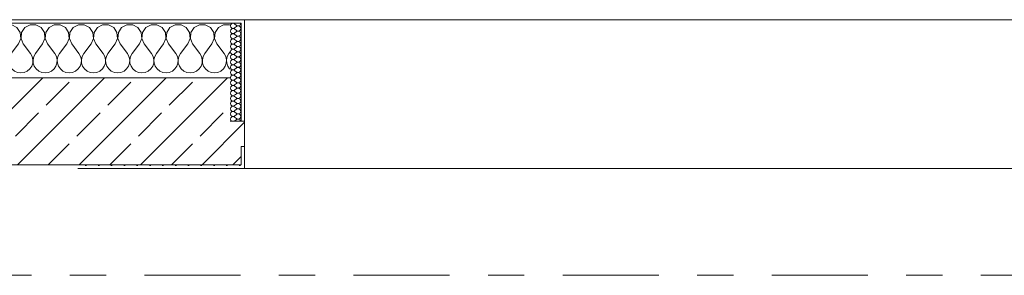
# Model space of a CAD drawing. Header units: metres. Extents: x -3.6 to 65.4, y -11 to 16.8.
# Tile 172 of 178: x 54.53 to 57.244, y 13.15 to 13.855. Entities that reach past the tile are written whole.
import ezdxf

# ---------------------------------------------------------------- set-up
doc = ezdxf.new("R2010")
doc.units = ezdxf.units.M
doc.header["$MEASUREMENT"] = 0
doc.linetypes.add('Strichlinie doppelt', pattern=[0.546806, 0.264583, -0.105833, 0.070556, -0.105833])
doc.layers.add('451 - Universal.Achsen Raster', color=7, linetype='Continuous')
doc.layers.add('604 - Struktur.Wand Aussen', color=7, linetype='Continuous')
pattern_1 = [(0, (0, 0), (0, 0.08660254), [0, -0.05]), (0, (0.025, 0.0433), (0, 0.08660254), [0, -0.05])]
pattern_2 = [(45, (0, 0), (-0.01767767, 0.01767767), [0, -0.025])]

# ---------------------------------------------------------------- blocks, each defined once
blk = doc.blocks.new('*X24')
at = {"layer": '604 - Struktur.Wand Aussen', "color": 7, "linetype": 'Continuous', "lineweight": 5}
for p, q in [((54.0252, 13.8407), (54.0109, 13.833)), ((54.0415, 13.8407), (54.0252, 13.8407)), ((54.0558, 13.833), (54.0415, 13.8407)), ((54.0919, 13.8407), (54.0776, 13.833)), ((54.1081, 13.8407), (54.0919, 13.8407)), ((54.1224, 13.833), (54.1081, 13.8407)), ((54.1585, 13.8407), (54.1442, 13.833)), ((54.1748, 13.8407), (54.1585, 13.8407)), ((54.1891, 13.833), (54.1748, 13.8407)), ((54.2252, 13.8407), (54.2109, 13.833)), ((54.2415, 13.8407), (54.2252, 13.8407)), ((54.2558, 13.833), (54.2415, 13.8407)), ((54.2919, 13.8407), (54.2776, 13.833)), ((54.3081, 13.8407), (54.2919, 13.8407)), ((54.3224, 13.833), (54.3081, 13.8407)), ((54.3585, 13.8407), (54.3442, 13.833)), ((54.3748, 13.8407), (54.3585, 13.8407)), ((54.3891, 13.833), (54.3748, 13.8407)), ((54.4252, 13.8407), (54.4109, 13.833)), ((54.4415, 13.8407), (54.4252, 13.8407)), ((54.4558, 13.833), (54.4415, 13.8407)), ((54.4919, 13.8407), (54.4776, 13.833)), ((54.5081, 13.8407), (54.4919, 13.8407)), ((54.5224, 13.833), (54.5081, 13.8407)), ((54.5585, 13.8407), (54.5442, 13.833)), ((54.5748, 13.8407), (54.5585, 13.8407)), ((54.5891, 13.833), (54.5748, 13.8407)), ((54.6252, 13.8407), (54.6109, 13.833)), ((54.6415, 13.8407), (54.6252, 13.8407)), ((54.6558, 13.833), (54.6415, 13.8407)), ((54.6919, 13.8407), (54.6776, 13.833)), ((54.7081, 13.8407), (54.6919, 13.8407)), ((54.7224, 13.833), (54.7081, 13.8407)), ((54.7585, 13.8407), (54.7442, 13.833)), ((54.7748, 13.8407), (54.7585, 13.8407)), ((54.7891, 13.833), (54.7748, 13.8407)), ((54.8252, 13.8407), (54.8109, 13.833)), ((54.8415, 13.8407), (54.8252, 13.8407)), ((54.8558, 13.833), (54.8415, 13.8407)), ((54.8919, 13.8407), (54.8776, 13.833)), ((54.9081, 13.8407), (54.8919, 13.8407)), ((54.9224, 13.833), (54.9081, 13.8407)), ((54.9585, 13.8407), (54.9442, 13.833)), ((54.9748, 13.8407), (54.9585, 13.8407)), ((54.9891, 13.833), (54.9748, 13.8407)), ((55.0252, 13.8407), (55.0109, 13.833)), ((55.0415, 13.8407), (55.0252, 13.8407)), ((55.0558, 13.833), (55.0415, 13.8407)), ((55.0919, 13.8407), (55.0776, 13.833)), ((55.1081, 13.8407), (55.0919, 13.8407)), ((55.11, 13.8397), (55.1081, 13.8407)), ((54.0109, 13.833), (54.005, 13.8241)), ((54.0648, 13.8195), (54.0558, 13.833)), ((54.0663, 13.8033), (54.0648, 13.8195)), ((54.0686, 13.8195), (54.067, 13.8033)), ((54.0776, 13.833), (54.0686, 13.8195)), ((54.1314, 13.8195), (54.1224, 13.833)), ((54.133, 13.8033), (54.1314, 13.8195)), ((54.1352, 13.8195), (54.1337, 13.8033)), ((54.1442, 13.833), (54.1352, 13.8195)), ((54.1981, 13.8195), (54.1891, 13.833)), ((54.1996, 13.8033), (54.1981, 13.8195)), ((54.2019, 13.8195), (54.2004, 13.8033)), ((54.2109, 13.833), (54.2019, 13.8195)), ((54.2648, 13.8195), (54.2558, 13.833)), ((54.2663, 13.8033), (54.2648, 13.8195)), ((54.2686, 13.8195), (54.267, 13.8033)), ((54.2776, 13.833), (54.2686, 13.8195)), ((54.3314, 13.8195), (54.3224, 13.833)), ((54.333, 13.8033), (54.3314, 13.8195)), ((54.3352, 13.8195), (54.3337, 13.8033)), ((54.3442, 13.833), (54.3352, 13.8195)), ((54.3981, 13.8195), (54.3891, 13.833)), ((54.3996, 13.8033), (54.3981, 13.8195)), ((54.4019, 13.8195), (54.4004, 13.8033)), ((54.4109, 13.833), (54.4019, 13.8195)), ((54.4648, 13.8195), (54.4558, 13.833)), ((54.4663, 13.8033), (54.4648, 13.8195)), ((54.4686, 13.8195), (54.467, 13.8033)), ((54.4776, 13.833), (54.4686, 13.8195)), ((54.5314, 13.8195), (54.5224, 13.833)), ((54.533, 13.8033), (54.5314, 13.8195)), ((54.5352, 13.8195), (54.5337, 13.8033)), ((54.5442, 13.833), (54.5352, 13.8195)), ((54.5981, 13.8195), (54.5891, 13.833)), ((54.5996, 13.8033), (54.5981, 13.8195)), ((54.6019, 13.8195), (54.6004, 13.8033)), ((54.6109, 13.833), (54.6019, 13.8195)), ((54.6648, 13.8195), (54.6558, 13.833)), ((54.6663, 13.8033), (54.6648, 13.8195)), ((54.6686, 13.8195), (54.667, 13.8033)), ((54.6776, 13.833), (54.6686, 13.8195)), ((54.7314, 13.8195), (54.7224, 13.833)), ((54.733, 13.8033), (54.7314, 13.8195)), ((54.7352, 13.8195), (54.7337, 13.8033)), ((54.7442, 13.833), (54.7352, 13.8195)), ((54.7981, 13.8195), (54.7891, 13.833)), ((54.7996, 13.8033), (54.7981, 13.8195)), ((54.8019, 13.8195), (54.8004, 13.8033)), ((54.8109, 13.833), (54.8019, 13.8195)), ((54.8648, 13.8195), (54.8558, 13.833)), ((54.8663, 13.8033), (54.8648, 13.8195)), ((54.8686, 13.8195), (54.867, 13.8033)), ((54.8776, 13.833), (54.8686, 13.8195)), ((54.9314, 13.8195), (54.9224, 13.833)), ((54.933, 13.8033), (54.9314, 13.8195)), ((54.9352, 13.8195), (54.9337, 13.8033)), ((54.9442, 13.833), (54.9352, 13.8195)), ((54.9981, 13.8195), (54.9891, 13.833)), ((54.9996, 13.8033), (54.9981, 13.8195)), ((55.0019, 13.8195), (55.0004, 13.8033)), ((55.0109, 13.833), (55.0019, 13.8195)), ((55.0648, 13.8195), (55.0558, 13.833)), ((55.0663, 13.8033), (55.0648, 13.8195)), ((55.0686, 13.8195), (55.067, 13.8033)), ((55.0776, 13.833), (55.0686, 13.8195)), ((54.005, 13.7923), (54.0067, 13.7883)), ((54.0067, 13.7883), (54.0267, 13.7617)), ((54.06, 13.7883), (54.04, 13.7617)), ((54.06, 13.7883), (54.0663, 13.8033)), ((54.067, 13.8033), (54.0733, 13.7883)), ((54.0733, 13.7883), (54.0933, 13.7617)), ((54.1267, 13.7883), (54.1067, 13.7617)), ((54.1267, 13.7883), (54.133, 13.8033)), ((54.1337, 13.8033), (54.14, 13.7883)), ((54.14, 13.7883), (54.16, 13.7617)), ((54.1933, 13.7883), (54.1733, 13.7617)), ((54.1933, 13.7883), (54.1996, 13.8033)), ((54.2004, 13.8033), (54.2067, 13.7883)), ((54.2067, 13.7883), (54.2267, 13.7617)), ((54.26, 13.7883), (54.24, 13.7617)), ((54.26, 13.7883), (54.2663, 13.8033)), ((54.267, 13.8033), (54.2733, 13.7883)), ((54.2733, 13.7883), (54.2933, 13.7617)), ((54.3267, 13.7883), (54.3067, 13.7617)), ((54.3267, 13.7883), (54.333, 13.8033)), ((54.3337, 13.8033), (54.34, 13.7883)), ((54.34, 13.7883), (54.36, 13.7617)), ((54.3933, 13.7883), (54.3733, 13.7617)), ((54.3933, 13.7883), (54.3996, 13.8033)), ((54.4004, 13.8033), (54.4067, 13.7883)), ((54.4067, 13.7883), (54.4267, 13.7617)), ((54.46, 13.7883), (54.44, 13.7617)), ((54.46, 13.7883), (54.4663, 13.8033)), ((54.467, 13.8033), (54.4733, 13.7883)), ((54.4733, 13.7883), (54.4933, 13.7617)), ((54.5267, 13.7883), (54.5067, 13.7617)), ((54.5267, 13.7883), (54.533, 13.8033)), ((54.5337, 13.8033), (54.54, 13.7883)), ((54.54, 13.7883), (54.56, 13.7617)), ((54.5933, 13.7883), (54.5733, 13.7617)), ((54.5933, 13.7883), (54.5996, 13.8033)), ((54.6004, 13.8033), (54.6067, 13.7883)), ((54.6067, 13.7883), (54.6267, 13.7617)), ((54.66, 13.7883), (54.64, 13.7617)), ((54.66, 13.7883), (54.6663, 13.8033)), ((54.667, 13.8033), (54.6733, 13.7883)), ((54.6733, 13.7883), (54.6933, 13.7617)), ((54.7267, 13.7883), (54.7067, 13.7617)), ((54.7267, 13.7883), (54.733, 13.8033)), ((54.7337, 13.8033), (54.74, 13.7883)), ((54.74, 13.7883), (54.76, 13.7617)), ((54.7933, 13.7883), (54.7733, 13.7617)), ((54.7933, 13.7883), (54.7996, 13.8033)), ((54.8004, 13.8033), (54.8067, 13.7883)), ((54.8067, 13.7883), (54.8267, 13.7617)), ((54.86, 13.7883), (54.84, 13.7617)), ((54.86, 13.7883), (54.8663, 13.8033)), ((54.867, 13.8033), (54.8733, 13.7883)), ((54.8733, 13.7883), (54.8933, 13.7617)), ((54.9267, 13.7883), (54.9067, 13.7617)), ((54.9267, 13.7883), (54.933, 13.8033)), ((54.9337, 13.8033), (54.94, 13.7883)), ((54.94, 13.7883), (54.96, 13.7617)), ((54.9933, 13.7883), (54.9733, 13.7617)), ((54.9933, 13.7883), (54.9996, 13.8033)), ((55.0004, 13.8033), (55.0067, 13.7883)), ((55.0067, 13.7883), (55.0267, 13.7617)), ((55.06, 13.7883), (55.04, 13.7617)), ((55.06, 13.7883), (55.0663, 13.8033)), ((55.067, 13.8033), (55.0733, 13.7883)), ((55.0733, 13.7883), (55.0933, 13.7617)), ((54.0311, 13.7536), (54.0267, 13.7617)), ((54.04, 13.7617), (54.0355, 13.7536)), ((54.0978, 13.7536), (54.0933, 13.7617)), ((54.1067, 13.7617), (54.1022, 13.7536)), ((54.1645, 13.7536), (54.16, 13.7617)), ((54.1733, 13.7617), (54.1689, 13.7536)), ((54.2311, 13.7536), (54.2267, 13.7617)), ((54.24, 13.7617), (54.2355, 13.7536)), ((54.2978, 13.7536), (54.2933, 13.7617)), ((54.3067, 13.7617), (54.3022, 13.7536)), ((54.3645, 13.7536), (54.36, 13.7617)), ((54.3733, 13.7617), (54.3689, 13.7536)), ((54.4311, 13.7536), (54.4267, 13.7617)), ((54.44, 13.7617), (54.4355, 13.7536)), ((54.4978, 13.7536), (54.4933, 13.7617)), ((54.5067, 13.7617), (54.5022, 13.7536)), ((54.5645, 13.7536), (54.56, 13.7617)), ((54.5733, 13.7617), (54.5689, 13.7536)), ((54.6311, 13.7536), (54.6267, 13.7617)), ((54.64, 13.7617), (54.6355, 13.7536)), ((54.6978, 13.7536), (54.6933, 13.7617)), ((54.7067, 13.7617), (54.7022, 13.7536)), ((54.7645, 13.7536), (54.76, 13.7617)), ((54.7733, 13.7617), (54.7689, 13.7536)), ((54.8311, 13.7536), (54.8267, 13.7617)), ((54.84, 13.7617), (54.8355, 13.7536)), ((54.8978, 13.7536), (54.8933, 13.7617)), ((54.9067, 13.7617), (54.9022, 13.7536)), ((54.9645, 13.7536), (54.96, 13.7617)), ((54.9733, 13.7617), (54.9689, 13.7536)), ((55.0311, 13.7536), (55.0267, 13.7617)), ((55.04, 13.7617), (55.0355, 13.7536)), ((55.0978, 13.7536), (55.0933, 13.7617)), ((55.1067, 13.7617), (55.1022, 13.7536)), ((55.11, 13.7661), (55.1067, 13.7617)), ((54.0298, 13.7268), (54.0328, 13.7355)), ((54.0332, 13.7447), (54.0311, 13.7536)), ((54.0328, 13.7355), (54.0332, 13.7447)), ((54.0355, 13.7536), (54.0335, 13.7447)), ((54.0335, 13.7447), (54.0339, 13.7355)), ((54.0339, 13.7355), (54.0369, 13.7268)), ((54.0965, 13.7268), (54.0994, 13.7355)), ((54.0999, 13.7447), (54.0978, 13.7536)), ((54.0994, 13.7355), (54.0999, 13.7447)), ((54.1022, 13.7536), (54.1001, 13.7447)), ((54.1001, 13.7447), (54.1006, 13.7355)), ((54.1006, 13.7355), (54.1035, 13.7268)), ((54.1631, 13.7268), (54.1661, 13.7355)), ((54.1665, 13.7447), (54.1645, 13.7536)), ((54.1661, 13.7355), (54.1665, 13.7447)), ((54.1689, 13.7536), (54.1668, 13.7447)), ((54.1668, 13.7447), (54.1672, 13.7355)), ((54.1672, 13.7355), (54.1702, 13.7268)), ((54.2298, 13.7268), (54.2328, 13.7355)), ((54.2332, 13.7447), (54.2311, 13.7536)), ((54.2328, 13.7355), (54.2332, 13.7447)), ((54.2355, 13.7536), (54.2335, 13.7447)), ((54.2335, 13.7447), (54.2339, 13.7355)), ((54.2339, 13.7355), (54.2369, 13.7268)), ((54.2965, 13.7268), (54.2994, 13.7355)), ((54.2999, 13.7447), (54.2978, 13.7536)), ((54.2994, 13.7355), (54.2999, 13.7447)), ((54.3022, 13.7536), (54.3001, 13.7447)), ((54.3001, 13.7447), (54.3006, 13.7355)), ((54.3006, 13.7355), (54.3035, 13.7268)), ((54.3631, 13.7268), (54.3661, 13.7355)), ((54.3665, 13.7447), (54.3645, 13.7536)), ((54.3661, 13.7355), (54.3665, 13.7447)), ((54.3689, 13.7536), (54.3668, 13.7447)), ((54.3668, 13.7447), (54.3672, 13.7355)), ((54.3672, 13.7355), (54.3702, 13.7268)), ((54.4298, 13.7268), (54.4328, 13.7355)), ((54.4332, 13.7447), (54.4311, 13.7536)), ((54.4328, 13.7355), (54.4332, 13.7447)), ((54.4355, 13.7536), (54.4335, 13.7447)), ((54.4335, 13.7447), (54.4339, 13.7355)), ((54.4339, 13.7355), (54.4369, 13.7268)), ((54.4965, 13.7268), (54.4994, 13.7355)), ((54.4999, 13.7447), (54.4978, 13.7536)), ((54.4994, 13.7355), (54.4999, 13.7447)), ((54.5022, 13.7536), (54.5001, 13.7447)), ((54.5001, 13.7447), (54.5006, 13.7355)), ((54.5006, 13.7355), (54.5035, 13.7268)), ((54.5631, 13.7268), (54.5661, 13.7355)), ((54.5665, 13.7447), (54.5645, 13.7536)), ((54.5661, 13.7355), (54.5665, 13.7447)), ((54.5689, 13.7536), (54.5668, 13.7447)), ((54.5668, 13.7447), (54.5672, 13.7355)), ((54.5672, 13.7355), (54.5702, 13.7268)), ((54.6298, 13.7268), (54.6328, 13.7355)), ((54.6332, 13.7447), (54.6311, 13.7536)), ((54.6328, 13.7355), (54.6332, 13.7447)), ((54.6355, 13.7536), (54.6335, 13.7447)), ((54.6335, 13.7447), (54.6339, 13.7355)), ((54.6339, 13.7355), (54.6369, 13.7268)), ((54.6965, 13.7268), (54.6994, 13.7355)), ((54.6999, 13.7447), (54.6978, 13.7536)), ((54.6994, 13.7355), (54.6999, 13.7447)), ((54.7022, 13.7536), (54.7001, 13.7447)), ((54.7001, 13.7447), (54.7006, 13.7355)), ((54.7006, 13.7355), (54.7035, 13.7268)), ((54.7631, 13.7268), (54.7661, 13.7355)), ((54.7665, 13.7447), (54.7645, 13.7536)), ((54.7661, 13.7355), (54.7665, 13.7447)), ((54.7689, 13.7536), (54.7668, 13.7447)), ((54.7668, 13.7447), (54.7672, 13.7355)), ((54.7672, 13.7355), (54.7702, 13.7268)), ((54.8298, 13.7268), (54.8328, 13.7355)), ((54.8332, 13.7447), (54.8311, 13.7536)), ((54.8328, 13.7355), (54.8332, 13.7447)), ((54.8355, 13.7536), (54.8335, 13.7447)), ((54.8335, 13.7447), (54.8339, 13.7355)), ((54.8339, 13.7355), (54.8369, 13.7268)), ((54.8965, 13.7268), (54.8994, 13.7355)), ((54.8999, 13.7447), (54.8978, 13.7536)), ((54.8994, 13.7355), (54.8999, 13.7447)), ((54.9022, 13.7536), (54.9001, 13.7447)), ((54.9001, 13.7447), (54.9006, 13.7355)), ((54.9006, 13.7355), (54.9035, 13.7268)), ((54.9631, 13.7268), (54.9661, 13.7355)), ((54.9665, 13.7447), (54.9645, 13.7536)), ((54.9661, 13.7355), (54.9665, 13.7447)), ((54.9689, 13.7536), (54.9668, 13.7447)), ((54.9668, 13.7447), (54.9672, 13.7355)), ((54.9672, 13.7355), (54.9702, 13.7268)), ((55.0298, 13.7268), (55.0328, 13.7355)), ((55.0332, 13.7447), (55.0311, 13.7536)), ((55.0328, 13.7355), (55.0332, 13.7447)), ((55.0355, 13.7536), (55.0335, 13.7447)), ((55.0335, 13.7447), (55.0339, 13.7355)), ((55.0339, 13.7355), (55.0369, 13.7268)), ((55.0965, 13.7268), (55.0994, 13.7355)), ((55.0999, 13.7447), (55.0978, 13.7536)), ((55.0994, 13.7355), (55.0999, 13.7447)), ((55.1022, 13.7536), (55.1001, 13.7447)), ((55.1001, 13.7447), (55.1006, 13.7355)), ((55.1006, 13.7355), (55.1035, 13.7268)), ((54.005, 13.709), (54.0091, 13.7096)), ((54.0091, 13.7096), (54.0175, 13.7133)), ((54.0175, 13.7133), (54.0246, 13.7192)), ((54.0246, 13.7192), (54.0298, 13.7268)), ((54.0369, 13.7268), (54.0421, 13.7192)), ((54.0421, 13.7192), (54.0491, 13.7133)), ((54.0491, 13.7133), (54.0576, 13.7096)), ((54.0576, 13.7096), (54.0667, 13.7083)), ((54.0667, 13.7083), (54.0758, 13.7096)), ((54.0758, 13.7096), (54.0842, 13.7133)), ((54.0842, 13.7133), (54.0913, 13.7192)), ((54.0913, 13.7192), (54.0965, 13.7268)), ((54.1035, 13.7268), (54.1087, 13.7192)), ((54.1087, 13.7192), (54.1158, 13.7133)), ((54.1158, 13.7133), (54.1242, 13.7096)), ((54.1242, 13.7096), (54.1333, 13.7083)), ((54.1333, 13.7083), (54.1424, 13.7096)), ((54.1424, 13.7096), (54.1509, 13.7133)), ((54.1509, 13.7133), (54.1579, 13.7192)), ((54.1579, 13.7192), (54.1631, 13.7268)), ((54.1702, 13.7268), (54.1754, 13.7192)), ((54.1754, 13.7192), (54.1825, 13.7133)), ((54.1825, 13.7133), (54.1909, 13.7096)), ((54.1909, 13.7096), (54.2, 13.7083)), ((54.2, 13.7083), (54.2091, 13.7096)), ((54.2091, 13.7096), (54.2175, 13.7133)), ((54.2175, 13.7133), (54.2246, 13.7192)), ((54.2246, 13.7192), (54.2298, 13.7268)), ((54.2369, 13.7268), (54.2421, 13.7192)), ((54.2421, 13.7192), (54.2491, 13.7133)), ((54.2491, 13.7133), (54.2576, 13.7096)), ((54.2576, 13.7096), (54.2667, 13.7083)), ((54.2667, 13.7083), (54.2758, 13.7096)), ((54.2758, 13.7096), (54.2842, 13.7133)), ((54.2842, 13.7133), (54.2913, 13.7192)), ((54.2913, 13.7192), (54.2965, 13.7268)), ((54.3035, 13.7268), (54.3087, 13.7192)), ((54.3087, 13.7192), (54.3158, 13.7133)), ((54.3158, 13.7133), (54.3242, 13.7096)), ((54.3242, 13.7096), (54.3333, 13.7083)), ((54.3333, 13.7083), (54.3424, 13.7096)), ((54.3424, 13.7096), (54.3509, 13.7133)), ((54.3509, 13.7133), (54.3579, 13.7192)), ((54.3579, 13.7192), (54.3631, 13.7268)), ((54.3702, 13.7268), (54.3754, 13.7192)), ((54.3754, 13.7192), (54.3825, 13.7133)), ((54.3825, 13.7133), (54.3909, 13.7096)), ((54.3909, 13.7096), (54.4, 13.7083)), ((54.4, 13.7083), (54.4091, 13.7096)), ((54.4091, 13.7096), (54.4175, 13.7133)), ((54.4175, 13.7133), (54.4246, 13.7192)), ((54.4246, 13.7192), (54.4298, 13.7268)), ((54.4369, 13.7268), (54.4421, 13.7192)), ((54.4421, 13.7192), (54.4491, 13.7133)), ((54.4491, 13.7133), (54.4576, 13.7096)), ((54.4576, 13.7096), (54.4667, 13.7083)), ((54.4667, 13.7083), (54.4758, 13.7096)), ((54.4758, 13.7096), (54.4842, 13.7133)), ((54.4842, 13.7133), (54.4913, 13.7192)), ((54.4913, 13.7192), (54.4965, 13.7268)), ((54.5035, 13.7268), (54.5087, 13.7192)), ((54.5087, 13.7192), (54.5158, 13.7133)), ((54.5158, 13.7133), (54.5242, 13.7096)), ((54.5242, 13.7096), (54.5333, 13.7083)), ((54.5333, 13.7083), (54.5424, 13.7096)), ((54.5424, 13.7096), (54.5509, 13.7133)), ((54.5509, 13.7133), (54.5579, 13.7192)), ((54.5579, 13.7192), (54.5631, 13.7268)), ((54.5702, 13.7268), (54.5754, 13.7192)), ((54.5754, 13.7192), (54.5825, 13.7133)), ((54.5825, 13.7133), (54.5909, 13.7096)), ((54.5909, 13.7096), (54.6, 13.7083)), ((54.6, 13.7083), (54.6091, 13.7096)), ((54.6091, 13.7096), (54.6175, 13.7133)), ((54.6175, 13.7133), (54.6246, 13.7192)), ((54.6246, 13.7192), (54.6298, 13.7268)), ((54.6369, 13.7268), (54.6421, 13.7192)), ((54.6421, 13.7192), (54.6491, 13.7133)), ((54.6491, 13.7133), (54.6576, 13.7096)), ((54.6576, 13.7096), (54.6667, 13.7083)), ((54.6667, 13.7083), (54.6758, 13.7096)), ((54.6758, 13.7096), (54.6842, 13.7133)), ((54.6842, 13.7133), (54.6913, 13.7192)), ((54.6913, 13.7192), (54.6965, 13.7268)), ((54.7035, 13.7268), (54.7087, 13.7192)), ((54.7087, 13.7192), (54.7158, 13.7133)), ((54.7158, 13.7133), (54.7242, 13.7096)), ((54.7242, 13.7096), (54.7333, 13.7083)), ((54.7333, 13.7083), (54.7424, 13.7096)), ((54.7424, 13.7096), (54.7509, 13.7133)), ((54.7509, 13.7133), (54.7579, 13.7192)), ((54.7579, 13.7192), (54.7631, 13.7268)), ((54.7702, 13.7268), (54.7754, 13.7192)), ((54.7754, 13.7192), (54.7825, 13.7133)), ((54.7825, 13.7133), (54.7909, 13.7096)), ((54.7909, 13.7096), (54.8, 13.7083)), ((54.8, 13.7083), (54.8091, 13.7096)), ((54.8091, 13.7096), (54.8175, 13.7133)), ((54.8175, 13.7133), (54.8246, 13.7192)), ((54.8246, 13.7192), (54.8298, 13.7268)), ((54.8369, 13.7268), (54.8421, 13.7192)), ((54.8421, 13.7192), (54.8491, 13.7133)), ((54.8491, 13.7133), (54.8576, 13.7096)), ((54.8576, 13.7096), (54.8667, 13.7083)), ((54.8667, 13.7083), (54.8758, 13.7096)), ((54.8758, 13.7096), (54.8842, 13.7133)), ((54.8842, 13.7133), (54.8913, 13.7192)), ((54.8913, 13.7192), (54.8965, 13.7268)), ((54.9035, 13.7268), (54.9087, 13.7192)), ((54.9087, 13.7192), (54.9158, 13.7133)), ((54.9158, 13.7133), (54.9242, 13.7096)), ((54.9242, 13.7096), (54.9333, 13.7083)), ((54.9333, 13.7083), (54.9424, 13.7096)), ((54.9424, 13.7096), (54.9509, 13.7133)), ((54.9509, 13.7133), (54.9579, 13.7192)), ((54.9579, 13.7192), (54.9631, 13.7268)), ((54.9702, 13.7268), (54.9754, 13.7192)), ((54.9754, 13.7192), (54.9825, 13.7133)), ((54.9825, 13.7133), (54.9909, 13.7096)), ((54.9909, 13.7096), (55, 13.7083)), ((55, 13.7083), (55.0091, 13.7096)), ((55.0091, 13.7096), (55.0175, 13.7133)), ((55.0175, 13.7133), (55.0246, 13.7192)), ((55.0246, 13.7192), (55.0298, 13.7268)), ((55.0369, 13.7268), (55.0421, 13.7192)), ((55.0421, 13.7192), (55.0491, 13.7133)), ((55.0491, 13.7133), (55.0576, 13.7096)), ((55.0576, 13.7096), (55.0667, 13.7083)), ((55.0667, 13.7083), (55.0758, 13.7096)), ((55.0758, 13.7096), (55.0842, 13.7133)), ((55.0842, 13.7133), (55.0913, 13.7192)), ((55.0913, 13.7192), (55.0965, 13.7268)), ((55.1035, 13.7268), (55.1087, 13.7192)), ((55.1087, 13.7192), (55.11, 13.7181))]:
    blk.add_line(p, q, dxfattribs=at)
blk = doc.blocks.new('*X55')
at = {"layer": '604 - Struktur.Wand Aussen', "color": 7, "linetype": 'Continuous', "lineweight": 5}
for p, q in [((55.1118, 13.8416), (55.1107, 13.8379)), ((55.1147, 13.8442), (55.1118, 13.8416)), ((55.1185, 13.845), (55.1147, 13.8442)), ((55.1221, 13.8436), (55.1185, 13.845)), ((55.1221, 13.8436), (55.1279, 13.8393)), ((55.137, 13.8397), (55.1382, 13.8412)), ((55.1382, 13.8412), (55.139, 13.843)), ((55.139, 13.843), (55.1393, 13.845)), ((55.1107, 13.8379), (55.1118, 13.8341)), ((55.1118, 13.8273), (55.1107, 13.8236)), ((55.1107, 13.8236), (55.1118, 13.8198)), ((55.1118, 13.813), (55.1107, 13.8093)), ((55.1118, 13.8341), (55.1147, 13.8315)), ((55.1147, 13.83), (55.1118, 13.8273)), ((55.1118, 13.8198), (55.1147, 13.8172)), ((55.1147, 13.8157), (55.1118, 13.813)), ((55.1147, 13.8315), (55.1185, 13.8307)), ((55.1185, 13.8307), (55.1147, 13.83)), ((55.1147, 13.8172), (55.1185, 13.8165)), ((55.1185, 13.8164), (55.1147, 13.8157)), ((55.1185, 13.8307), (55.1221, 13.8321)), ((55.1221, 13.8293), (55.1185, 13.8307)), ((55.1185, 13.8165), (55.1221, 13.8179)), ((55.1221, 13.815), (55.1185, 13.8164)), ((55.1221, 13.8321), (55.1279, 13.8364)), ((55.1221, 13.8293), (55.1279, 13.825)), ((55.1221, 13.8179), (55.1279, 13.8221)), ((55.1221, 13.815), (55.1279, 13.8107)), ((55.1279, 13.8393), (55.1296, 13.8383)), ((55.1296, 13.8374), (55.1279, 13.8364)), ((55.1279, 13.825), (55.1296, 13.824)), ((55.1296, 13.8231), (55.1279, 13.8221)), ((55.1296, 13.8383), (55.1315, 13.8379)), ((55.1315, 13.8378), (55.1296, 13.8374)), ((55.1296, 13.824), (55.1315, 13.8236)), ((55.1315, 13.8235), (55.1296, 13.8231)), ((55.1315, 13.8379), (55.1335, 13.838)), ((55.1335, 13.8377), (55.1315, 13.8378)), ((55.1315, 13.8236), (55.1335, 13.8237)), ((55.1335, 13.8234), (55.1315, 13.8235)), ((55.1335, 13.838), (55.1353, 13.8386)), ((55.1353, 13.8371), (55.1335, 13.8377)), ((55.1335, 13.8237), (55.1353, 13.8243)), ((55.1353, 13.8228), (55.1335, 13.8234)), ((55.1353, 13.8386), (55.137, 13.8397)), ((55.137, 13.836), (55.1353, 13.8371)), ((55.1353, 13.8243), (55.137, 13.8254)), ((55.137, 13.8217), (55.1353, 13.8228)), ((55.1382, 13.8345), (55.137, 13.836)), ((55.137, 13.8254), (55.1382, 13.827)), ((55.1382, 13.8202), (55.137, 13.8217)), ((55.139, 13.8327), (55.1382, 13.8345)), ((55.1382, 13.827), (55.139, 13.8288)), ((55.139, 13.8184), (55.1382, 13.8202)), ((55.1382, 13.8127), (55.139, 13.8145)), ((55.1393, 13.8307), (55.139, 13.8327)), ((55.139, 13.8288), (55.1393, 13.8307)), ((55.1393, 13.8164), (55.139, 13.8184)), ((55.139, 13.8145), (55.1393, 13.8164)), ((55.1107, 13.8093), (55.1118, 13.8055)), ((55.1118, 13.7988), (55.1107, 13.795)), ((55.1107, 13.795), (55.1118, 13.7912)), ((55.1118, 13.8055), (55.1147, 13.8029)), ((55.1147, 13.8014), (55.1118, 13.7988)), ((55.1118, 13.7912), (55.1147, 13.7886)), ((55.1147, 13.7871), (55.1118, 13.7845)), ((55.1147, 13.8029), (55.1185, 13.8022)), ((55.1185, 13.8021), (55.1147, 13.8014)), ((55.1147, 13.7886), (55.1185, 13.7879)), ((55.1185, 13.7878), (55.1147, 13.7871)), ((55.1185, 13.8022), (55.1221, 13.8036)), ((55.1221, 13.8007), (55.1185, 13.8021)), ((55.1185, 13.7879), (55.1221, 13.7893)), ((55.1221, 13.7864), (55.1185, 13.7878)), ((55.1221, 13.8036), (55.1279, 13.8079)), ((55.1221, 13.8007), (55.1279, 13.7964)), ((55.1221, 13.7893), (55.1279, 13.7936)), ((55.1221, 13.7864), (55.1279, 13.7821)), ((55.1279, 13.8107), (55.1296, 13.8098)), ((55.1296, 13.8088), (55.1279, 13.8079)), ((55.1279, 13.7964), (55.1296, 13.7955)), ((55.1296, 13.7945), (55.1279, 13.7936)), ((55.1296, 13.8098), (55.1315, 13.8093)), ((55.1315, 13.8093), (55.1296, 13.8088)), ((55.1296, 13.7955), (55.1315, 13.795)), ((55.1315, 13.795), (55.1296, 13.7945)), ((55.1315, 13.8093), (55.1335, 13.8094)), ((55.1335, 13.8092), (55.1315, 13.8093)), ((55.1315, 13.795), (55.1335, 13.7951)), ((55.1335, 13.7949), (55.1315, 13.795)), ((55.1335, 13.8094), (55.1353, 13.81)), ((55.1353, 13.8085), (55.1335, 13.8092)), ((55.1335, 13.7951), (55.1353, 13.7958)), ((55.1353, 13.7942), (55.1335, 13.7949)), ((55.1353, 13.81), (55.137, 13.8112)), ((55.137, 13.8074), (55.1353, 13.8085)), ((55.1353, 13.7958), (55.137, 13.7969)), ((55.137, 13.7931), (55.1353, 13.7942)), ((55.137, 13.8112), (55.1382, 13.8127)), ((55.1382, 13.8059), (55.137, 13.8074)), ((55.137, 13.7969), (55.1382, 13.7984)), ((55.1382, 13.7916), (55.137, 13.7931)), ((55.139, 13.8041), (55.1382, 13.8059)), ((55.1382, 13.7984), (55.139, 13.8002)), ((55.139, 13.7898), (55.1382, 13.7916)), ((55.1382, 13.7841), (55.139, 13.7859)), ((55.1393, 13.8021), (55.139, 13.8041)), ((55.139, 13.8002), (55.1393, 13.8021)), ((55.1393, 13.7879), (55.139, 13.7898)), ((55.139, 13.7859), (55.1393, 13.7879)), ((55.1118, 13.7845), (55.1107, 13.7807)), ((55.1107, 13.7807), (55.1118, 13.777)), ((55.1118, 13.7702), (55.1107, 13.7664)), ((55.1107, 13.7664), (55.1118, 13.7627)), ((55.1118, 13.777), (55.1147, 13.7743)), ((55.1147, 13.7728), (55.1118, 13.7702)), ((55.1118, 13.7627), (55.1147, 13.76)), ((55.1147, 13.7743), (55.1185, 13.7736)), ((55.1185, 13.7735), (55.1147, 13.7728)), ((55.1147, 13.76), (55.1185, 13.7593)), ((55.1185, 13.7593), (55.1147, 13.7585)), ((55.1185, 13.7736), (55.1221, 13.775)), ((55.1221, 13.7721), (55.1185, 13.7735)), ((55.1185, 13.7593), (55.1221, 13.7607)), ((55.1221, 13.7579), (55.1185, 13.7593)), ((55.1221, 13.775), (55.1279, 13.7793)), ((55.1221, 13.7721), (55.1279, 13.7679)), ((55.1221, 13.7607), (55.1279, 13.765)), ((55.1279, 13.7821), (55.1296, 13.7812)), ((55.1296, 13.7802), (55.1279, 13.7793)), ((55.1279, 13.7679), (55.1296, 13.7669)), ((55.1296, 13.766), (55.1279, 13.765)), ((55.1296, 13.7812), (55.1315, 13.7807)), ((55.1315, 13.7807), (55.1296, 13.7802)), ((55.1296, 13.7669), (55.1315, 13.7665)), ((55.1315, 13.7664), (55.1296, 13.766)), ((55.1315, 13.7807), (55.1335, 13.7808)), ((55.1335, 13.7806), (55.1315, 13.7807)), ((55.1315, 13.7665), (55.1335, 13.7666)), ((55.1335, 13.7663), (55.1315, 13.7664)), ((55.1335, 13.7808), (55.1353, 13.7815)), ((55.1353, 13.78), (55.1335, 13.7806)), ((55.1335, 13.7666), (55.1353, 13.7672)), ((55.1353, 13.7657), (55.1335, 13.7663)), ((55.1353, 13.7815), (55.137, 13.7826)), ((55.137, 13.7788), (55.1353, 13.78)), ((55.1353, 13.7672), (55.137, 13.7683)), ((55.137, 13.7646), (55.1353, 13.7657)), ((55.137, 13.7826), (55.1382, 13.7841)), ((55.1382, 13.7773), (55.137, 13.7788)), ((55.137, 13.7683), (55.1382, 13.7698)), ((55.1382, 13.763), (55.137, 13.7646)), ((55.139, 13.7755), (55.1382, 13.7773)), ((55.1382, 13.7698), (55.139, 13.7716)), ((55.139, 13.7612), (55.1382, 13.763)), ((55.1393, 13.7736), (55.139, 13.7755)), ((55.139, 13.7716), (55.1393, 13.7736)), ((55.1393, 13.7593), (55.139, 13.7612)), ((55.139, 13.7573), (55.1393, 13.7593)), ((55.1118, 13.7559), (55.1107, 13.7521)), ((55.1107, 13.7521), (55.1118, 13.7484)), ((55.1118, 13.7416), (55.1107, 13.7379)), ((55.1107, 13.7379), (55.1118, 13.7341)), ((55.1147, 13.7585), (55.1118, 13.7559)), ((55.1118, 13.7484), (55.1147, 13.7458)), ((55.1147, 13.7442), (55.1118, 13.7416)), ((55.1118, 13.7341), (55.1147, 13.7315)), ((55.1147, 13.7458), (55.1185, 13.745)), ((55.1185, 13.745), (55.1147, 13.7442)), ((55.1185, 13.745), (55.1221, 13.7464)), ((55.1221, 13.7436), (55.1185, 13.745)), ((55.1185, 13.7307), (55.1221, 13.7321)), ((55.1221, 13.7579), (55.1279, 13.7536)), ((55.1221, 13.7464), (55.1279, 13.7507)), ((55.1221, 13.7436), (55.1279, 13.7393)), ((55.1221, 13.7321), (55.1279, 13.7364)), ((55.1279, 13.7536), (55.1296, 13.7526)), ((55.1296, 13.7517), (55.1279, 13.7507)), ((55.1279, 13.7393), (55.1296, 13.7383)), ((55.1296, 13.7374), (55.1279, 13.7364)), ((55.1296, 13.7526), (55.1315, 13.7522)), ((55.1315, 13.7521), (55.1296, 13.7517)), ((55.1296, 13.7383), (55.1315, 13.7379)), ((55.1315, 13.7378), (55.1296, 13.7374)), ((55.1315, 13.7522), (55.1335, 13.7523)), ((55.1335, 13.752), (55.1315, 13.7521)), ((55.1315, 13.7379), (55.1335, 13.738)), ((55.1335, 13.7377), (55.1315, 13.7378)), ((55.1335, 13.7523), (55.1353, 13.7529)), ((55.1353, 13.7514), (55.1335, 13.752)), ((55.1335, 13.738), (55.1353, 13.7386)), ((55.1353, 13.7371), (55.1335, 13.7377)), ((55.1353, 13.7529), (55.137, 13.754)), ((55.137, 13.7503), (55.1353, 13.7514)), ((55.1353, 13.7386), (55.137, 13.7397)), ((55.137, 13.736), (55.1353, 13.7371)), ((55.137, 13.754), (55.1382, 13.7555)), ((55.1382, 13.7488), (55.137, 13.7503)), ((55.137, 13.7397), (55.1382, 13.7412)), ((55.1382, 13.7345), (55.137, 13.736)), ((55.1382, 13.7555), (55.139, 13.7573)), ((55.139, 13.747), (55.1382, 13.7488)), ((55.1382, 13.7412), (55.139, 13.743)), ((55.139, 13.7327), (55.1382, 13.7345)), ((55.1393, 13.745), (55.139, 13.747)), ((55.139, 13.743), (55.1393, 13.745)), ((55.1393, 13.7307), (55.139, 13.7327)), ((55.1118, 13.7273), (55.1107, 13.7236)), ((55.1107, 13.7236), (55.1118, 13.7198)), ((55.1118, 13.713), (55.1107, 13.7093)), ((55.1107, 13.7093), (55.1118, 13.7055)), ((55.1147, 13.73), (55.1118, 13.7273)), ((55.1118, 13.7198), (55.1147, 13.7172)), ((55.1147, 13.7157), (55.1118, 13.713)), ((55.1118, 13.7055), (55.1147, 13.7029)), ((55.1147, 13.7315), (55.1185, 13.7307)), ((55.1185, 13.7307), (55.1147, 13.73)), ((55.1147, 13.7172), (55.1185, 13.7165)), ((55.1185, 13.7164), (55.1147, 13.7157)), ((55.1221, 13.7293), (55.1185, 13.7307)), ((55.1185, 13.7165), (55.1221, 13.7179)), ((55.1221, 13.715), (55.1185, 13.7164)), ((55.1221, 13.7293), (55.1279, 13.725)), ((55.1221, 13.7179), (55.1279, 13.7221)), ((55.1221, 13.715), (55.1279, 13.7107)), ((55.1221, 13.7036), (55.1279, 13.7079)), ((55.1279, 13.725), (55.1296, 13.724)), ((55.1296, 13.7231), (55.1279, 13.7221)), ((55.1279, 13.7107), (55.1296, 13.7098)), ((55.1296, 13.7088), (55.1279, 13.7079)), ((55.1296, 13.724), (55.1315, 13.7236)), ((55.1315, 13.7235), (55.1296, 13.7231)), ((55.1296, 13.7098), (55.1315, 13.7093)), ((55.1315, 13.7093), (55.1296, 13.7088)), ((55.1315, 13.7236), (55.1335, 13.7237)), ((55.1335, 13.7234), (55.1315, 13.7235)), ((55.1315, 13.7093), (55.1335, 13.7094)), ((55.1335, 13.7092), (55.1315, 13.7093)), ((55.1335, 13.7237), (55.1353, 13.7243)), ((55.1353, 13.7228), (55.1335, 13.7234)), ((55.1335, 13.7094), (55.1353, 13.71)), ((55.1353, 13.7085), (55.1335, 13.7092)), ((55.1353, 13.7243), (55.137, 13.7254)), ((55.137, 13.7217), (55.1353, 13.7228)), ((55.1353, 13.71), (55.137, 13.7112)), ((55.137, 13.7074), (55.1353, 13.7085)), ((55.137, 13.7254), (55.1382, 13.727)), ((55.1382, 13.7202), (55.137, 13.7217)), ((55.137, 13.7112), (55.1382, 13.7127)), ((55.1382, 13.7059), (55.137, 13.7074)), ((55.1382, 13.727), (55.139, 13.7288)), ((55.139, 13.7184), (55.1382, 13.7202)), ((55.1382, 13.7127), (55.139, 13.7145)), ((55.139, 13.7041), (55.1382, 13.7059)), ((55.139, 13.7288), (55.1393, 13.7307)), ((55.1393, 13.7164), (55.139, 13.7184)), ((55.139, 13.7145), (55.1393, 13.7164)), ((55.1118, 13.6988), (55.1107, 13.695)), ((55.1107, 13.695), (55.1118, 13.6912)), ((55.1118, 13.6845), (55.1107, 13.6807)), ((55.1107, 13.6807), (55.1118, 13.677)), ((55.1147, 13.7014), (55.1118, 13.6988)), ((55.1118, 13.6912), (55.1147, 13.6886)), ((55.1147, 13.6871), (55.1118, 13.6845)), ((55.1147, 13.7029), (55.1185, 13.7022)), ((55.1185, 13.7021), (55.1147, 13.7014)), ((55.1147, 13.6886), (55.1185, 13.6879)), ((55.1185, 13.6878), (55.1147, 13.6871)), ((55.1185, 13.7022), (55.1221, 13.7036)), ((55.1221, 13.7007), (55.1185, 13.7021)), ((55.1185, 13.6879), (55.1221, 13.6893)), ((55.1221, 13.6864), (55.1185, 13.6878)), ((55.1221, 13.7007), (55.1279, 13.6964)), ((55.1221, 13.6893), (55.1279, 13.6936)), ((55.1221, 13.6864), (55.1279, 13.6821)), ((55.1221, 13.675), (55.1279, 13.6793)), ((55.1279, 13.6964), (55.1296, 13.6955)), ((55.1296, 13.6945), (55.1279, 13.6936)), ((55.1279, 13.6821), (55.1296, 13.6812)), ((55.1296, 13.6802), (55.1279, 13.6793)), ((55.1296, 13.6955), (55.1315, 13.695)), ((55.1315, 13.695), (55.1296, 13.6945)), ((55.1296, 13.6812), (55.1315, 13.6807)), ((55.1315, 13.6807), (55.1296, 13.6802)), ((55.1315, 13.695), (55.1335, 13.6951)), ((55.1335, 13.6949), (55.1315, 13.695)), ((55.1315, 13.6807), (55.1335, 13.6808)), ((55.1335, 13.6806), (55.1315, 13.6807)), ((55.1335, 13.6951), (55.1353, 13.6958)), ((55.1353, 13.6942), (55.1335, 13.6949)), ((55.1335, 13.6808), (55.1353, 13.6815)), ((55.1353, 13.68), (55.1335, 13.6806)), ((55.1353, 13.6958), (55.137, 13.6969)), ((55.137, 13.6931), (55.1353, 13.6942)), ((55.1353, 13.6815), (55.137, 13.6826)), ((55.137, 13.6788), (55.1353, 13.68)), ((55.137, 13.6969), (55.1382, 13.6984)), ((55.1382, 13.6916), (55.137, 13.6931)), ((55.137, 13.6826), (55.1382, 13.6841)), ((55.1382, 13.6773), (55.137, 13.6788)), ((55.1382, 13.6984), (55.139, 13.7002)), ((55.139, 13.6898), (55.1382, 13.6916)), ((55.1382, 13.6841), (55.139, 13.6859)), ((55.1393, 13.7021), (55.139, 13.7041)), ((55.139, 13.7002), (55.1393, 13.7021)), ((55.1393, 13.6879), (55.139, 13.6898)), ((55.139, 13.6859), (55.1393, 13.6879)), ((55.1118, 13.6702), (55.1107, 13.6664)), ((55.1107, 13.6664), (55.1118, 13.6627)), ((55.1118, 13.6559), (55.1107, 13.6521)), ((55.1107, 13.6521), (55.1118, 13.6484)), ((55.1118, 13.677), (55.1147, 13.6743)), ((55.1147, 13.6728), (55.1118, 13.6702)), ((55.1118, 13.6627), (55.1147, 13.66)), ((55.1147, 13.6585), (55.1118, 13.6559)), ((55.1147, 13.6743), (55.1185, 13.6736)), ((55.1185, 13.6735), (55.1147, 13.6728)), ((55.1147, 13.66), (55.1185, 13.6593)), ((55.1185, 13.6593), (55.1147, 13.6585)), ((55.1185, 13.6736), (55.1221, 13.675)), ((55.1221, 13.6721), (55.1185, 13.6735)), ((55.1185, 13.6593), (55.1221, 13.6607)), ((55.1221, 13.6579), (55.1185, 13.6593)), ((55.1221, 13.6721), (55.1279, 13.6679)), ((55.1221, 13.6607), (55.1279, 13.665)), ((55.1221, 13.6579), (55.1279, 13.6536)), ((55.1221, 13.6464), (55.1279, 13.6507)), ((55.1279, 13.6679), (55.1296, 13.6669)), ((55.1296, 13.666), (55.1279, 13.665)), ((55.1279, 13.6536), (55.1296, 13.6526)), ((55.1296, 13.6517), (55.1279, 13.6507)), ((55.1296, 13.6669), (55.1315, 13.6665)), ((55.1315, 13.6664), (55.1296, 13.666)), ((55.1296, 13.6526), (55.1315, 13.6522)), ((55.1315, 13.6521), (55.1296, 13.6517)), ((55.1315, 13.6665), (55.1335, 13.6666)), ((55.1335, 13.6663), (55.1315, 13.6664)), ((55.1315, 13.6522), (55.1335, 13.6523)), ((55.1335, 13.652), (55.1315, 13.6521)), ((55.1335, 13.6666), (55.1353, 13.6672)), ((55.1353, 13.6657), (55.1335, 13.6663)), ((55.1335, 13.6523), (55.1353, 13.6529)), ((55.1353, 13.6514), (55.1335, 13.652)), ((55.1353, 13.6672), (55.137, 13.6683)), ((55.137, 13.6646), (55.1353, 13.6657)), ((55.1353, 13.6529), (55.137, 13.654)), ((55.137, 13.6503), (55.1353, 13.6514)), ((55.137, 13.6683), (55.1382, 13.6698)), ((55.1382, 13.663), (55.137, 13.6646)), ((55.137, 13.654), (55.1382, 13.6555)), ((55.1382, 13.6488), (55.137, 13.6503)), ((55.139, 13.6755), (55.1382, 13.6773)), ((55.1382, 13.6698), (55.139, 13.6716)), ((55.139, 13.6612), (55.1382, 13.663)), ((55.1382, 13.6555), (55.139, 13.6573)), ((55.1393, 13.6736), (55.139, 13.6755)), ((55.139, 13.6716), (55.1393, 13.6736)), ((55.1393, 13.6593), (55.139, 13.6612)), ((55.139, 13.6573), (55.1393, 13.6593)), ((55.1118, 13.6416), (55.1107, 13.6379)), ((55.1107, 13.6379), (55.1118, 13.6341)), ((55.1118, 13.6273), (55.1107, 13.6236)), ((55.1107, 13.6236), (55.1118, 13.6198)), ((55.1118, 13.6484), (55.1147, 13.6458)), ((55.1147, 13.6442), (55.1118, 13.6416)), ((55.1118, 13.6341), (55.1147, 13.6315)), ((55.1147, 13.63), (55.1118, 13.6273)), ((55.1147, 13.6458), (55.1185, 13.645)), ((55.1185, 13.645), (55.1147, 13.6442)), ((55.1147, 13.6315), (55.1185, 13.6307)), ((55.1185, 13.6307), (55.1147, 13.63)), ((55.1185, 13.645), (55.1221, 13.6464)), ((55.1221, 13.6436), (55.1185, 13.645)), ((55.1185, 13.6307), (55.1221, 13.6321)), ((55.1221, 13.6293), (55.1185, 13.6307)), ((55.1221, 13.6436), (55.1279, 13.6393)), ((55.1221, 13.6321), (55.1279, 13.6364)), ((55.1221, 13.6293), (55.1279, 13.625)), ((55.1279, 13.6393), (55.1296, 13.6383)), ((55.1296, 13.6374), (55.1279, 13.6364)), ((55.1279, 13.625), (55.1296, 13.624)), ((55.1296, 13.6231), (55.1279, 13.6221)), ((55.1296, 13.6383), (55.1315, 13.6379)), ((55.1315, 13.6378), (55.1296, 13.6374)), ((55.1296, 13.624), (55.1315, 13.6236)), ((55.1315, 13.6235), (55.1296, 13.6231)), ((55.1315, 13.6379), (55.1335, 13.638)), ((55.1335, 13.6377), (55.1315, 13.6378)), ((55.1315, 13.6236), (55.1335, 13.6237)), ((55.1335, 13.6234), (55.1315, 13.6235)), ((55.1335, 13.638), (55.1353, 13.6386)), ((55.1353, 13.6371), (55.1335, 13.6377)), ((55.1335, 13.6237), (55.1353, 13.6243)), ((55.1353, 13.6228), (55.1335, 13.6234)), ((55.1353, 13.6386), (55.137, 13.6397)), ((55.137, 13.636), (55.1353, 13.6371)), ((55.1353, 13.6243), (55.137, 13.6254)), ((55.137, 13.6397), (55.1382, 13.6412)), ((55.1382, 13.6345), (55.137, 13.636)), ((55.137, 13.6254), (55.1382, 13.627)), ((55.139, 13.647), (55.1382, 13.6488)), ((55.1382, 13.6412), (55.139, 13.643)), ((55.139, 13.6327), (55.1382, 13.6345)), ((55.1382, 13.627), (55.139, 13.6288)), ((55.1393, 13.645), (55.139, 13.647)), ((55.139, 13.643), (55.1393, 13.645)), ((55.1393, 13.6307), (55.139, 13.6327)), ((55.139, 13.6288), (55.1393, 13.6307)), ((55.1118, 13.613), (55.1107, 13.6093)), ((55.1107, 13.6093), (55.1118, 13.6055)), ((55.1118, 13.5988), (55.1107, 13.595)), ((55.1118, 13.6198), (55.1147, 13.6172)), ((55.1147, 13.6157), (55.1118, 13.613)), ((55.1118, 13.6055), (55.1147, 13.6029)), ((55.1147, 13.6014), (55.1118, 13.5988)), ((55.1147, 13.6172), (55.1185, 13.6165)), ((55.1185, 13.6164), (55.1147, 13.6157)), ((55.1147, 13.6029), (55.1185, 13.6022)), ((55.1185, 13.6021), (55.1147, 13.6014)), ((55.1185, 13.6165), (55.1221, 13.6179)), ((55.1221, 13.615), (55.1185, 13.6164)), ((55.1185, 13.6022), (55.1221, 13.6036)), ((55.1221, 13.6007), (55.1185, 13.6021)), ((55.1221, 13.6179), (55.1279, 13.6221)), ((55.1221, 13.615), (55.1279, 13.6107)), ((55.1221, 13.6036), (55.1279, 13.6079)), ((55.1221, 13.6007), (55.1279, 13.5964)), ((55.1279, 13.6107), (55.1296, 13.6098)), ((55.1296, 13.6088), (55.1279, 13.6079)), ((55.1279, 13.5964), (55.1296, 13.5955)), ((55.1296, 13.6098), (55.1315, 13.6093)), ((55.1315, 13.6093), (55.1296, 13.6088)), ((55.1315, 13.6093), (55.1335, 13.6094)), ((55.1335, 13.6092), (55.1315, 13.6093)), ((55.1335, 13.6094), (55.1353, 13.61)), ((55.1353, 13.6085), (55.1335, 13.6092)), ((55.137, 13.6217), (55.1353, 13.6228)), ((55.1353, 13.61), (55.137, 13.6112)), ((55.137, 13.6074), (55.1353, 13.6085)), ((55.1353, 13.5958), (55.137, 13.5969)), ((55.1382, 13.6202), (55.137, 13.6217)), ((55.137, 13.6112), (55.1382, 13.6127)), ((55.1382, 13.6059), (55.137, 13.6074)), ((55.137, 13.5969), (55.1382, 13.5984)), ((55.139, 13.6184), (55.1382, 13.6202)), ((55.1382, 13.6127), (55.139, 13.6145)), ((55.139, 13.6041), (55.1382, 13.6059)), ((55.1382, 13.5984), (55.139, 13.6002)), ((55.1393, 13.6164), (55.139, 13.6184)), ((55.139, 13.6145), (55.1393, 13.6164)), ((55.1393, 13.6021), (55.139, 13.6041)), ((55.139, 13.6002), (55.1393, 13.6021)), ((55.1107, 13.595), (55.1118, 13.5912)), ((55.1118, 13.5845), (55.1107, 13.5807)), ((55.1107, 13.5807), (55.1118, 13.577)), ((55.1118, 13.5912), (55.1147, 13.5886)), ((55.1147, 13.5871), (55.1118, 13.5845)), ((55.1118, 13.577), (55.1139, 13.575)), ((55.1147, 13.5886), (55.1185, 13.5879)), ((55.1185, 13.5878), (55.1147, 13.5871)), ((55.1185, 13.5879), (55.1221, 13.5893)), ((55.1221, 13.5864), (55.1185, 13.5878)), ((55.1221, 13.5893), (55.1279, 13.5936)), ((55.1221, 13.5864), (55.1279, 13.5821)), ((55.1221, 13.575), (55.1279, 13.5793)), ((55.1296, 13.5945), (55.1279, 13.5936)), ((55.1279, 13.5821), (55.1296, 13.5812)), ((55.1296, 13.5802), (55.1279, 13.5793)), ((55.1296, 13.5955), (55.1315, 13.595)), ((55.1315, 13.595), (55.1296, 13.5945)), ((55.1296, 13.5812), (55.1315, 13.5807)), ((55.1315, 13.5807), (55.1296, 13.5802)), ((55.1315, 13.595), (55.1335, 13.5951)), ((55.1335, 13.5949), (55.1315, 13.595)), ((55.1315, 13.5807), (55.1335, 13.5808)), ((55.1335, 13.5806), (55.1315, 13.5807)), ((55.1335, 13.5951), (55.1353, 13.5958)), ((55.1353, 13.5942), (55.1335, 13.5949)), ((55.1335, 13.5808), (55.1353, 13.5815)), ((55.1353, 13.58), (55.1335, 13.5806)), ((55.137, 13.5931), (55.1353, 13.5942)), ((55.1353, 13.5815), (55.137, 13.5826)), ((55.137, 13.5788), (55.1353, 13.58)), ((55.1382, 13.5916), (55.137, 13.5931)), ((55.137, 13.5826), (55.1382, 13.5841)), ((55.1382, 13.5773), (55.137, 13.5788)), ((55.139, 13.5898), (55.1382, 13.5916)), ((55.1382, 13.5841), (55.139, 13.5859)), ((55.139, 13.5755), (55.1382, 13.5773)), ((55.1393, 13.5879), (55.139, 13.5898)), ((55.139, 13.5859), (55.1393, 13.5879)), ((55.1391, 13.575), (55.139, 13.5755))]:
    blk.add_line(p, q, dxfattribs=at)

msp = doc.modelspace()

# ---------------------------------------------------------------- hatches: boundary and pattern name
at = {"layer": '604 - Struktur.Wand Aussen', "linetype": 'Continuous', "lineweight": 0, "true_color": 0x000000}
h = msp.add_hatch(dxfattribs=at)
h.set_pattern_fill('Verputz_0001', color=18, style=0, pattern_type=2)
h.set_pattern_definition(pattern_1)
h.paths.add_polyline_path([(53.975, 13.855), (53.975, 13.845), (55.14, 13.845), (55.14, 13.855)])
h = msp.add_hatch(dxfattribs=at)
h.set_pattern_fill('Verputz_0001', color=18, style=0, pattern_type=2)
h.set_pattern_definition(pattern_1)
h.paths.add_polyline_path([(55.14, 13.855), (55.14, 13.575), (55.15, 13.575), (55.15, 13.855)])
h = msp.add_hatch(dxfattribs=at)
h.set_pattern_fill('Beton__Stahlbeton_0001', color=18, style=0, pattern_type=2)
h.set_pattern_definition([(45, (0, 0), (-0.08485281, 0.08485281), []), (45, (-0.04243, 0.04243), (-0.08485281, 0.08485281), [0.09, -0.03])])
h.paths.add_polyline_path([(53.965, 13.505), (53.975, 13.505), (53.975, 13.455), (55.14, 13.455), (55.14, 13.505), (55.15, 13.505), (55.15, 13.575), (55.14, 13.575), (55.11, 13.575), (55.11, 13.695), (54.005, 13.695), (54.005, 13.575), (53.975, 13.575), (53.965, 13.575)])
h = msp.add_hatch(dxfattribs=at)
h.set_pattern_fill('Gips_0001', color=18, style=0, pattern_type=2)
h.set_pattern_definition(pattern_2)
h.paths.add_polyline_path([(55.14, 13.445), (55.15, 13.445), (55.15, 13.505), (55.14, 13.505)])
h = msp.add_hatch(dxfattribs=at)
h.set_pattern_fill('Gips_0001', color=18, style=0, pattern_type=2)
h.set_pattern_definition(pattern_2)
h.paths.add_polyline_path([(54.69, 13.445), (55.14, 13.445), (55.14, 13.455), (54.69, 13.455)])

# ---------------------------------------------------------------- linework, layer by layer
at = {"layer": '451 - Universal.Achsen Raster', "color": 160, "linetype": 'Strichlinie doppelt', "lineweight": 9, "true_color": 0x3232ff}
msp.add_line((64.935, 13.15), (-3.175, 13.15), dxfattribs=at)
at = {"layer": '604 - Struktur.Wand Aussen', "color": 7, "linetype": 'Continuous', "lineweight": 5}
for p, q in [((55.11, 13.845), (54.005, 13.845)), ((55.11, 13.845), (55.14, 13.845)), ((55.14, 13.855), (55.15, 13.855)), ((55.14, 13.575), (55.14, 13.845)), ((55.14, 13.845), (55.14, 13.575)), ((55.15, 13.855), (55.15, 13.845)), ((55.15, 13.845), (55.15, 13.705)), ((55.15, 13.705), (55.15, 13.695)), ((55.15, 13.695), (55.15, 13.575)), ((55.11, 13.575), (55.14, 13.575)), ((55.14, 13.575), (55.15, 13.575)), ((55.14, 13.505), (55.15, 13.505)), ((55.15, 13.505), (55.15, 13.455)), ((55.14, 13.445), (55.15, 13.445)), ((55.15, 13.455), (55.15, 13.445))]:
    msp.add_line(p, q, dxfattribs=at)
at = {"layer": '604 - Struktur.Wand Aussen', "color": 7, "linetype": 'Continuous', "lineweight": 13}
for p, q in [((57.55, 13.855), (55.15, 13.855)), ((55.11, 13.695), (54.005, 13.695)), ((55.15, 13.575), (55.15, 13.505)), ((55.14, 13.455), (55.14, 13.505)), ((53.975, 13.455), (55.14, 13.455)), ((55.15, 13.445), (57.55, 13.445))]:
    msp.add_line(p, q, dxfattribs=at)
at = {"layer": '604 - Struktur.Wand Aussen', "color": 7, "linetype": 'Continuous', "lineweight": 5, "flags": 128}
for points in [[(55.14, 13.855), (53.975, 13.855)], [(54.69, 13.445), (55.14, 13.445)]]:
    msp.add_lwpolyline(points, dxfattribs=at)

# ---------------------------------------------------------------- block references
at = {"layer": '604 - Struktur.Wand Aussen', "color": 7, "lineweight": 18}
for name in ['*X24', '*X55']:
    msp.add_blockref(name, (0, 0), dxfattribs=at)

doc.saveas('drawing.dxf')
